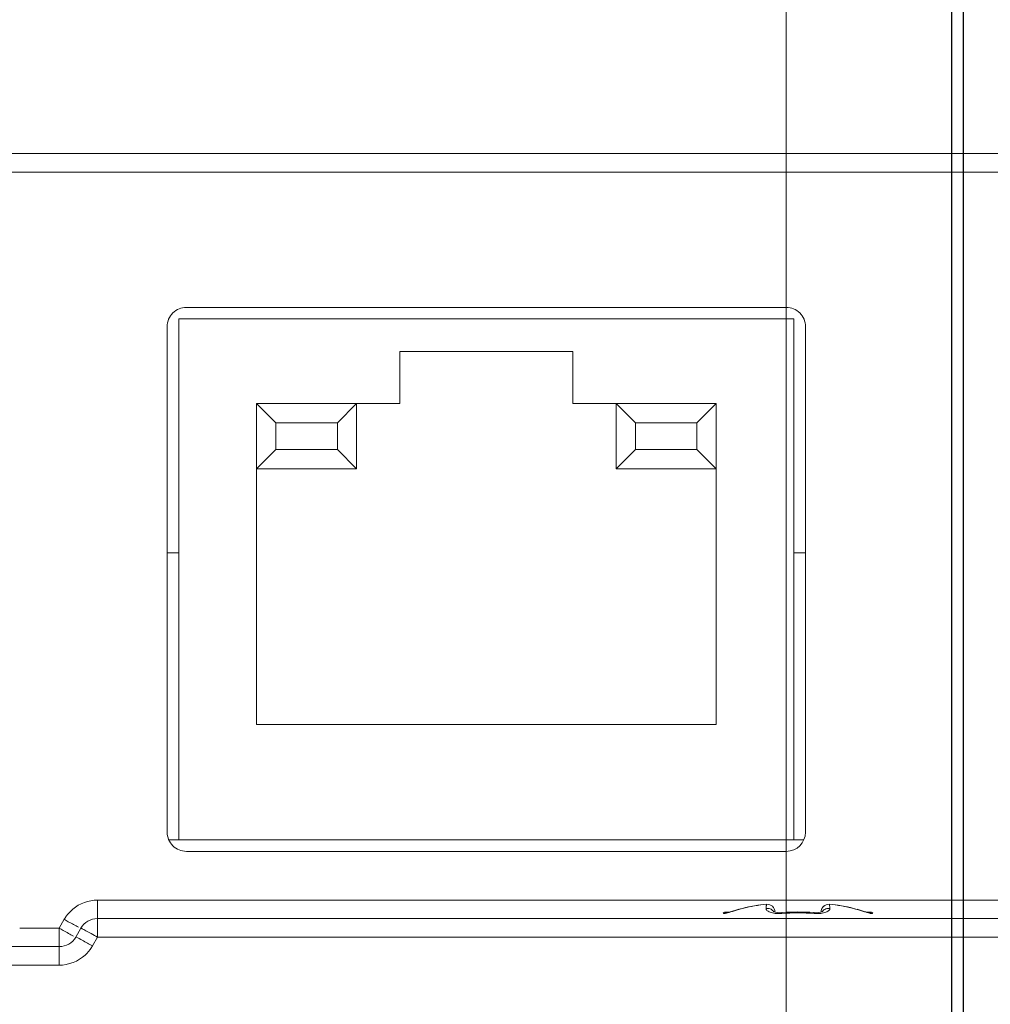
# Model space of a CAD drawing. Header units: centimetres. Extents: x -30 to 30, y -78 to 83.
# Tile 81 of 86: x 12.97 to 14.75, y 11.79 to 13.6. Entities that reach past the tile are written whole.
import ezdxf

# ---------------------------------------------------------------- set-up
doc = ezdxf.new("R2010")
doc.units = ezdxf.units.CM
doc.header["$MEASUREMENT"] = 0
doc.layers.add('LAYER_19952', color=7, linetype='Continuous')

msp = doc.modelspace()

# ---------------------------------------------------------------- linework, layer by layer
at = {"layer": 'LAYER_19952', "lineweight": 9}
for points, knots in [([(14.70398, 2.37993), (14.70398, 4.05129), (13.34908, 5.40619), (11.67772, 5.40619), (10.00637, 5.4062), (8.65146, 4.0513), (8.65146, 2.37994), (8.65145, 0.70859), (10.00635, -0.64632), (11.6777, -0.64633), (13.34906, -0.64633), (14.70396, 0.70856), (14.70398, 2.37992), (14.70494, 82.6052), (14.70398, -77.84535), (14.70398, 2.37993)], [0, 0, 0, 0, 0.25, 0.25, 0.25, 0.5, 0.5, 0.5, 0.75, 0.75, 0.75, 1, 1, 1, 1.00001, 1.00001, 1.00001, 1.00001]), ([(14.68276, 2.37993), (14.68276, 4.03957), (13.33736, 5.38498), (11.67772, 5.38498), (10.01808, 5.38499), (8.67267, 4.03958), (8.67267, 2.37994), (8.67266, 0.72031), (10.01806, -0.62511), (11.6777, -0.62511), (13.33734, -0.62512), (14.68275, 0.72028), (14.68276, 2.37992), (14.68324, 82.04264), (14.68276, -77.28279), (14.68276, 2.37993)], [0, 0, 0, 0, 0.25, 0.25, 0.25, 0.5, 0.5, 0.5, 0.75, 0.75, 0.75, 1, 1, 1, 1.00001, 1.00001, 1.00001, 1.00001]), ([(14.37872, 2.37993), (14.37872, 3.87166), (13.16944, 5.08094), (11.67772, 5.08094), (10.186, 5.08095), (8.97671, 3.87167), (8.97671, 2.37994), (8.9767, 0.88822), (10.18598, -0.32107), (11.6777, -0.32107), (13.16943, -0.32108), (14.37872, 0.8882), (14.37872, 2.37992), (14.37872, 73.98248), (14.37872, -69.22311), (14.37872, 2.37993)], [0, 0, 0, 0, 0.25, 0.25, 0.25, 0.5, 0.5, 0.5, 0.75, 0.75, 0.75, 1, 1, 1, 1.00001, 1.00001, 1.00001, 1.00001]), ([(13.2757, 13.07363), (13.26632, 13.07363), (13.25733, 13.0699), (13.25069, 13.06327), (13.24406, 13.05665), (13.24034, 13.04765), (13.24034, 13.03828)], [0, 0, 0, 0, 0.5, 0.5, 0.5, 1, 1, 1, 1]), ([(14.41408, 13.03828), (14.41408, 13.04765), (14.41035, 13.05665), (14.40372, 13.06327), (14.39709, 13.0699), (14.3881, 13.07363), (14.37872, 13.07363)], [0, 0, 0, 0, 0.5, 0.5, 0.5, 1, 1, 1, 1]), ([(13.24034, 12.10848), (13.24034, 12.0991), (13.24406, 12.09011), (13.25069, 12.08348), (13.25733, 12.07685), (13.26632, 12.07313), (13.2757, 12.07313)], [0, 0, 0, 0, 0.5, 0.5, 0.5, 1, 1, 1, 1]), ([(14.29804, 11.9682), (14.30529, 11.97022), (14.31267, 11.9718), (14.3201, 11.97301), (14.32753, 11.97423), (14.33501, 11.97509), (14.34252, 11.97573)], [0, 0, 0, 0, 0.5, 0.5, 0.5, 1, 1, 1, 1]), ([(14.34252, 11.97573), (14.34238, 11.97536), (14.34233, 11.97497), (14.34228, 11.97458), (14.34221, 11.97406), (14.34215, 11.97353), (14.34207, 11.97301), (14.34198, 11.97231), (14.34187, 11.97161), (14.34179, 11.9709), (14.34167, 11.97001), (14.34158, 11.9691), (14.34153, 11.9682)], [0, 0, 0, 0, 0.25, 0.25, 0.25, 0.5, 0.5, 0.5, 0.75, 0.75, 0.75, 1, 1, 1, 1]), ([(14.35782, 11.96168), (14.35782, 11.96564), (14.35617, 11.96941), (14.35326, 11.97209), (14.35036, 11.97477), (14.34646, 11.9761), (14.34252, 11.97578)], [0, 0, 0, 0, 0.5, 0.5, 0.5, 1, 1, 1, 1]), ([(14.34252, 11.97573), (14.34445, 11.97589), (14.34643, 11.97564), (14.34827, 11.97501), (14.35012, 11.97438), (14.35183, 11.97337), (14.35326, 11.97205), (14.35469, 11.97074), (14.35585, 11.96913), (14.35663, 11.96735), (14.35741, 11.96557), (14.35782, 11.96361), (14.35782, 11.96168)], [0, 0, 0, 0, 0.25, 0.25, 0.25, 0.5, 0.5, 0.5, 0.75, 0.75, 0.75, 1, 1, 1, 1]), ([(14.45797, 11.97578), (14.45403, 11.9761), (14.45014, 11.97477), (14.44723, 11.97209), (14.44433, 11.96941), (14.44267, 11.96564), (14.44267, 11.96168)], [0, 0, 0, 0, 0.5, 0.5, 0.5, 1, 1, 1, 1]), ([(14.45896, 11.9682), (14.45891, 11.9691), (14.45882, 11.97001), (14.45871, 11.9709), (14.45862, 11.97161), (14.45852, 11.97231), (14.45842, 11.97301), (14.45835, 11.97353), (14.45828, 11.97406), (14.45821, 11.97458), (14.45816, 11.97497), (14.45811, 11.97537), (14.45798, 11.97573)], [0, 0, 0, 0, 0.25, 0.25, 0.25, 0.5, 0.5, 0.5, 0.75, 0.75, 0.75, 1, 1, 1, 1]), ([(14.45798, 11.97573), (14.46547, 11.97509), (14.47296, 11.97423), (14.48039, 11.97301), (14.48783, 11.9718), (14.4952, 11.97022), (14.50245, 11.9682)], [0, 0, 0, 0, 0.5, 0.5, 0.5, 1, 1, 1, 1]), ([(14.26344, 11.95886), (14.26349, 11.95878), (14.26359, 11.95873), (14.26368, 11.9587), (14.26383, 11.95865), (14.26399, 11.95864), (14.26414, 11.95864), (14.26462, 11.95862), (14.26511, 11.95868), (14.2656, 11.95876), (14.26633, 11.95888), (14.26704, 11.95903), (14.26776, 11.9592), (14.26868, 11.95942), (14.2696, 11.95967), (14.27052, 11.95993)], [0, 0, 0, 0, 0.2, 0.2, 0.2, 0.4, 0.4, 0.4, 0.6, 0.6, 0.6, 0.8, 0.8, 0.8, 1, 1, 1, 1]), ([(14.27365, 11.96122), (14.27365, 11.96122), (14.27199, 11.96078), (14.27199, 11.96078), (14.27199, 11.96078), (14.2708, 11.96049), (14.2708, 11.96049), (14.2708, 11.96049), (14.27044, 11.96042), (14.27044, 11.96042)], [0, 0, 0, 0, 0.3333333, 0.3333333, 0.3333333, 0.6666667, 0.6666667, 0.6666667, 1, 1, 1, 1]), ([(14.27093, 11.96004), (14.27285, 11.96059), (14.27474, 11.96116), (14.27664, 11.96175), (14.27887, 11.96243), (14.28109, 11.96313), (14.2833, 11.96381), (14.2882, 11.96533), (14.29311, 11.96682), (14.29804, 11.9682)], [0, 0, 0, 0, 0.3333333, 0.3333333, 0.3333333, 0.6666667, 0.6666667, 0.6666667, 1, 1, 1, 1]), ([(14.298, 11.96835), (14.298, 11.96835), (14.29561, 11.96768), (14.29561, 11.96768), (14.29561, 11.96768), (14.29154, 11.96651), (14.29154, 11.96651)], [0, 0, 0, 0, 0.5, 0.5, 0.5, 1, 1, 1, 1]), ([(14.34153, 11.9682), (14.3415, 11.9676), (14.34162, 11.96698), (14.34186, 11.96643), (14.34217, 11.96574), (14.34264, 11.96515), (14.34317, 11.96463), (14.34387, 11.96394), (14.34467, 11.96337), (14.34551, 11.96287), (14.34657, 11.96224), (14.3477, 11.96171), (14.34885, 11.96127), (14.35026, 11.96072), (14.35171, 11.96029), (14.35318, 11.95994), (14.35489, 11.95953), (14.35663, 11.95924), (14.35838, 11.95903), (14.36033, 11.95879), (14.36229, 11.95867), (14.36425, 11.95864), (14.36634, 11.9586), (14.36844, 11.95867), (14.37052, 11.95886)], [0, 0, 0, 0, 0.125, 0.125, 0.125, 0.25, 0.25, 0.25, 0.375, 0.375, 0.375, 0.5, 0.5, 0.5, 0.625, 0.625, 0.625, 0.75, 0.75, 0.75, 0.875, 0.875, 0.875, 1, 1, 1, 1]), ([(14.35497, 11.96293), (14.35345, 11.96488), (14.35135, 11.96643), (14.34901, 11.96735), (14.34664, 11.96828), (14.34401, 11.96856), (14.34153, 11.9682)], [0, 0, 0, 0, 0.5, 0.5, 0.5, 1, 1, 1, 1]), ([(14.35893, 11.9611), (14.35893, 11.9611), (14.35621, 11.96178), (14.35621, 11.96178), (14.35621, 11.96178), (14.35472, 11.96236), (14.35472, 11.96236), (14.35472, 11.96236), (14.35445, 11.9625), (14.35445, 11.9625)], [0, 0, 0, 0, 0.3333333, 0.3333333, 0.3333333, 0.6666667, 0.6666667, 0.6666667, 1, 1, 1, 1]), ([(14.3709, 11.96055), (14.3709, 11.96055), (14.36733, 11.96039), (14.36733, 11.96039), (14.36733, 11.96039), (14.36273, 11.96057), (14.36273, 11.96057), (14.36273, 11.96057), (14.35893, 11.9611), (14.35893, 11.9611)], [0, 0, 0, 0, 0.3333333, 0.3333333, 0.3333333, 0.6666667, 0.6666667, 0.6666667, 1, 1, 1, 1]), ([(14.3709, 11.96055), (14.37084, 11.96054), (14.37081, 11.96048), (14.37078, 11.96043), (14.37072, 11.96032), (14.37069, 11.96021), (14.37067, 11.96011), (14.37064, 11.95994), (14.37061, 11.95975), (14.37059, 11.95958), (14.37056, 11.95934), (14.37054, 11.9591), (14.37052, 11.95886)], [0, 0, 0, 0, 0.25, 0.25, 0.25, 0.5, 0.5, 0.5, 0.75, 0.75, 0.75, 1, 1, 1, 1]), ([(14.44432, 11.9618), (14.44432, 11.9618), (14.44162, 11.96111), (14.44162, 11.96111), (14.44162, 11.96111), (14.43784, 11.96057), (14.43784, 11.96057), (14.43784, 11.96057), (14.43327, 11.96039), (14.43327, 11.96039), (14.43327, 11.96039), (14.4296, 11.96055), (14.4296, 11.96055)], [0, 0, 0, 0, 0.25, 0.25, 0.25, 0.5, 0.5, 0.5, 0.75, 0.75, 0.75, 1, 1, 1, 1]), ([(14.4296, 11.96055), (14.42965, 11.96054), (14.42969, 11.96048), (14.42972, 11.96043), (14.42977, 11.96032), (14.4298, 11.96021), (14.42982, 11.96011), (14.42985, 11.95994), (14.42988, 11.95975), (14.4299, 11.95958), (14.42994, 11.95934), (14.42995, 11.9591), (14.42997, 11.95886)], [0, 0, 0, 0, 0.25, 0.25, 0.25, 0.5, 0.5, 0.5, 0.75, 0.75, 0.75, 1, 1, 1, 1]), ([(14.42997, 11.95886), (14.43205, 11.95868), (14.43415, 11.95861), (14.43624, 11.95864), (14.43821, 11.95867), (14.44017, 11.95879), (14.44212, 11.95903), (14.44387, 11.95924), (14.44561, 11.95953), (14.44732, 11.95994), (14.44879, 11.96029), (14.45024, 11.96072), (14.45164, 11.96127), (14.4528, 11.96171), (14.45392, 11.96224), (14.45499, 11.96287), (14.45582, 11.96337), (14.45662, 11.96393), (14.45732, 11.96463), (14.45785, 11.96515), (14.45833, 11.96574), (14.45862, 11.96643), (14.45886, 11.96698), (14.45898, 11.9676), (14.45896, 11.9682)], [0, 0, 0, 0, 0.125, 0.125, 0.125, 0.25, 0.25, 0.25, 0.375, 0.375, 0.375, 0.5, 0.5, 0.5, 0.625, 0.625, 0.625, 0.75, 0.75, 0.75, 0.875, 0.875, 0.875, 1, 1, 1, 1]), ([(14.44589, 11.96238), (14.44589, 11.96238), (14.44605, 11.9625), (14.44605, 11.9625), (14.44605, 11.9625), (14.44579, 11.96236), (14.44579, 11.96236), (14.44579, 11.96236), (14.44432, 11.9618), (14.44432, 11.9618)], [0, 0, 0, 0, 0.3333333, 0.3333333, 0.3333333, 0.6666667, 0.6666667, 0.6666667, 1, 1, 1, 1]), ([(14.44541, 11.96278), (14.44692, 11.96477), (14.44904, 11.96637), (14.4514, 11.96731), (14.45379, 11.96827), (14.45645, 11.96856), (14.45896, 11.9682)], [0, 0, 0, 0, 0.5, 0.5, 0.5, 1, 1, 1, 1]), ([(14.50245, 11.9682), (14.50743, 11.9668), (14.51238, 11.9653), (14.51732, 11.96377), (14.51955, 11.96308), (14.52179, 11.96238), (14.52402, 11.9617), (14.52592, 11.96111), (14.52783, 11.96053), (14.52975, 11.95999)], [0, 0, 0, 0, 0.3333333, 0.3333333, 0.3333333, 0.6666667, 0.6666667, 0.6666667, 1, 1, 1, 1]), ([(14.53044, 11.96035), (14.53044, 11.96035), (14.53036, 11.96036), (14.53036, 11.96036), (14.53036, 11.96036), (14.52971, 11.96049), (14.52971, 11.96049), (14.52971, 11.96049), (14.5285, 11.96078), (14.5285, 11.96078)], [0, 0, 0, 0, 0.3333333, 0.3333333, 0.3333333, 0.6666667, 0.6666667, 0.6666667, 1, 1, 1, 1]), ([(14.53038, 11.95982), (14.53125, 11.95958), (14.53212, 11.95935), (14.53299, 11.95915), (14.53366, 11.95899), (14.53433, 11.95885), (14.53502, 11.95874), (14.53547, 11.95867), (14.53594, 11.95862), (14.5364, 11.95864), (14.53654, 11.95864), (14.53668, 11.95865), (14.53683, 11.9587), (14.53692, 11.95873), (14.53701, 11.95878), (14.53705, 11.95886)], [0, 0, 0, 0, 0.2, 0.2, 0.2, 0.4, 0.4, 0.4, 0.6, 0.6, 0.6, 0.8, 0.8, 0.8, 1, 1, 1, 1]), ([(13.07729, 11.93357), (13.07655, 11.93395), (13.0758, 11.93433), (13.07506, 11.93472), (13.07205, 11.9363), (13.06908, 11.93793), (13.06611, 11.93957)], [0, 0, 0, 0, 0.5, 0.5, 0.5, 1, 1, 1, 1]), ([(13.06804, 11.91739), (13.06727, 11.91778), (13.06649, 11.91819), (13.06572, 11.91859), (13.06256, 11.92024), (13.05945, 11.92195), (13.05633, 11.92368)], [0, 0, 0, 0, 0.5, 0.5, 0.5, 1, 1, 1, 1]), ([(13.07322, 11.91529), (13.07299, 11.91539), (13.07282, 11.91543), (13.07253, 11.91555), (13.07242, 11.91559), (13.07229, 11.91565), (13.07225, 11.91556)], [0, 0, 0, 0, 0.5, 0.5, 0.5, 1, 1, 1, 1]), ([(13.10287, 11.89912), (13.09665, 11.90271), (13.09037, 11.90616), (13.08411, 11.90968), (13.08054, 11.91168), (13.07699, 11.9137), (13.07322, 11.91529)], [0, 0, 0, 0, 0.5, 0.5, 0.5, 1, 1, 1, 1]), ([(13.11219, 11.91527), (13.10834, 11.91749), (13.10449, 11.91967), (13.10061, 11.92185), (13.09732, 11.92371), (13.09401, 11.92556), (13.09072, 11.92729), (13.08947, 11.92796), (13.08822, 11.9286), (13.08691, 11.92931), (13.08595, 11.92983), (13.08494, 11.93039), (13.08406, 11.93074), (13.08351, 11.93096), (13.08301, 11.9311), (13.08226, 11.93156), (13.08199, 11.93171), (13.08169, 11.93192), (13.08157, 11.93171)], [0, 0, 0, 0, 0.1666667, 0.1666667, 0.1666667, 0.3333333, 0.3333333, 0.3333333, 0.5, 0.5, 0.5, 0.6666667, 0.6666667, 0.6666667, 0.8333333, 0.8333333, 0.8333333, 1, 1, 1, 1])]:
    msp.add_open_spline(points, degree=3, knots=knots, dxfattribs=at)
for points in [[(3.94725, 13.35646), (3.94725, 13.35646), (19.40818, 13.35646), (19.40818, 13.35646)], [(17.31193, 13.32233), (17.31193, 13.32233), (5.90209, 13.32233), (5.90209, 13.32233)], [(14.37872, 13.07363), (14.37872, 13.07363), (13.2757, 13.07363), (13.2757, 13.07363)], [(13.24034, 12.10848), (13.24034, 12.10848), (13.24034, 13.03828), (13.24034, 13.03828)], [(14.39287, 13.05242), (14.39287, 13.05242), (13.26155, 13.05242), (13.26155, 13.05242)], [(13.26155, 13.05242), (13.26155, 13.05242), (13.26155, 12.09434), (13.26155, 12.09434)], [(14.39287, 12.09434), (14.39287, 12.09434), (14.39287, 13.05242), (14.39287, 13.05242)], [(14.41408, 13.03828), (14.41408, 13.03828), (14.41408, 12.10848), (14.41408, 12.10848)], [(13.9863, 12.99232), (13.9863, 12.99232), (13.66812, 12.99232), (13.66812, 12.99232)], [(13.66812, 12.99232), (13.66812, 12.99232), (13.66812, 12.89686), (13.66812, 12.89686)], [(13.9863, 12.89686), (13.9863, 12.89686), (13.9863, 12.99232), (13.9863, 12.99232)], [(13.66812, 12.89686), (13.66812, 12.89686), (13.40474, 12.89686), (13.40474, 12.89686)], [(13.40474, 12.89686), (13.40474, 12.89686), (13.40474, 12.30646), (13.40474, 12.30646)], [(13.40474, 12.89686), (13.40474, 12.89686), (13.44009, 12.86151), (13.44009, 12.86151)], [(13.55322, 12.86151), (13.55322, 12.86151), (13.58857, 12.89686), (13.58857, 12.89686)], [(13.58857, 12.89686), (13.58857, 12.89686), (13.58857, 12.77666), (13.58857, 12.77666)], [(14.24968, 12.89686), (14.24968, 12.89686), (13.9863, 12.89686), (13.9863, 12.89686)], [(14.06585, 12.77666), (14.06585, 12.77666), (14.06585, 12.89686), (14.06585, 12.89686)], [(14.06585, 12.89686), (14.06585, 12.89686), (14.1012, 12.86151), (14.1012, 12.86151)], [(14.24968, 12.89686), (14.24968, 12.89686), (14.21433, 12.86151), (14.21433, 12.86151)], [(14.24968, 12.30646), (14.24968, 12.30646), (14.24968, 12.89686), (14.24968, 12.89686)], [(13.44009, 12.86151), (13.44009, 12.86151), (13.55322, 12.86151), (13.55322, 12.86151)], [(13.44009, 12.81201), (13.44009, 12.81201), (13.44009, 12.86151), (13.44009, 12.86151)], [(13.55322, 12.86151), (13.55322, 12.86151), (13.55322, 12.81201), (13.55322, 12.81201)], [(14.1012, 12.86151), (14.1012, 12.86151), (14.21433, 12.86151), (14.21433, 12.86151)], [(14.1012, 12.81201), (14.1012, 12.81201), (14.1012, 12.86151), (14.1012, 12.86151)], [(14.21433, 12.86151), (14.21433, 12.86151), (14.21433, 12.81201), (14.21433, 12.81201)], [(13.44009, 12.81201), (13.44009, 12.81201), (13.40474, 12.77666), (13.40474, 12.77666)], [(13.55322, 12.81201), (13.55322, 12.81201), (13.44009, 12.81201), (13.44009, 12.81201)], [(13.58857, 12.77666), (13.58857, 12.77666), (13.55322, 12.81201), (13.55322, 12.81201)], [(14.1012, 12.81201), (14.1012, 12.81201), (14.06585, 12.77666), (14.06585, 12.77666)], [(14.21433, 12.81201), (14.21433, 12.81201), (14.1012, 12.81201), (14.1012, 12.81201)], [(14.24968, 12.77666), (14.24968, 12.77666), (14.21433, 12.81201), (14.21433, 12.81201)], [(13.58857, 12.77666), (13.58857, 12.77666), (13.40474, 12.77666), (13.40474, 12.77666)], [(14.24968, 12.77666), (14.24968, 12.77666), (14.06585, 12.77666), (14.06585, 12.77666)], [(13.26155, 12.62212), (13.26155, 12.62212), (13.24034, 12.62212), (13.24034, 12.62212)], [(14.41408, 12.62212), (14.41408, 12.62212), (14.39287, 12.62212), (14.39287, 12.62212)], [(13.40474, 12.30646), (13.40474, 12.30646), (14.24968, 12.30646), (14.24968, 12.30646)], [(14.37872, 12.07313), (14.39825, 12.07313), (14.41408, 12.08895), (14.41408, 12.10848)], [(13.24414, 12.09434), (13.24414, 12.09434), (14.41027, 12.09434), (14.41027, 12.09434)], [(13.2757, 12.07313), (13.2757, 12.07313), (14.37872, 12.07313), (14.37872, 12.07313)], [(13.0668, 11.96701), (13.07914, 11.97735), (13.09609, 11.98351), (13.11219, 11.9835)], [(13.11219, 11.9835), (13.11219, 11.9835), (17.26518, 11.9835), (17.26518, 11.9835)], [(13.11219, 11.91527), (13.11219, 11.91527), (13.11219, 11.9835), (13.11219, 11.9835)], [(14.31078, 11.97141), (14.31078, 11.97141), (14.298, 11.96835), (14.298, 11.96835)], [(14.32655, 11.97406), (14.32655, 11.97406), (14.31072, 11.97139), (14.31072, 11.97139)], [(14.34251, 11.97578), (14.34251, 11.97578), (14.32649, 11.97404), (14.32649, 11.97404)], [(14.34252, 11.97573), (14.34252, 11.97573), (14.34251, 11.97578), (14.34251, 11.97578)], [(14.4465, 11.97132), (14.44582, 11.9706), (14.44522, 11.96981), (14.4447, 11.96896)], [(14.44708, 11.97191), (14.44688, 11.97172), (14.44669, 11.97153), (14.4465, 11.97132)], [(14.45798, 11.97573), (14.45397, 11.97606), (14.45, 11.97467), (14.44708, 11.97191)], [(14.47406, 11.97404), (14.47406, 11.97404), (14.45798, 11.97578), (14.45798, 11.97578)], [(14.45798, 11.97578), (14.45798, 11.97578), (14.45798, 11.97573), (14.45798, 11.97573)], [(14.48983, 11.97139), (14.48983, 11.97139), (14.474, 11.97404), (14.474, 11.97404)], [(14.5025, 11.96835), (14.5025, 11.96835), (14.48978, 11.97139), (14.48978, 11.97139)], [(13.05481, 11.95411), (13.05343, 11.95219), (13.05214, 11.9502), (13.05095, 11.94815)], [(13.0668, 11.96701), (13.06229, 11.96322), (13.05826, 11.95888), (13.05481, 11.95411)], [(14.273, 11.96106), (14.26951, 11.96209), (14.26576, 11.96173), (14.26252, 11.96007)], [(14.26252, 11.96007), (14.26252, 11.96007), (14.26344, 11.95886), (14.26344, 11.95886)], [(14.27049, 11.96054), (14.26803, 11.9606), (14.26561, 11.96002), (14.26344, 11.95886)], [(14.2708, 11.96053), (14.2707, 11.96053), (14.27059, 11.96054), (14.27049, 11.96054)], [(14.27052, 11.95993), (14.27066, 11.95997), (14.2708, 11.96001), (14.27093, 11.96004)], [(14.27574, 11.9618), (14.27574, 11.9618), (14.27362, 11.96121), (14.27362, 11.96121)], [(14.27825, 11.96255), (14.27825, 11.96255), (14.2757, 11.9618), (14.2757, 11.9618)], [(14.28789, 11.96544), (14.28789, 11.96544), (14.27819, 11.96253), (14.27819, 11.96253)], [(14.29166, 11.96655), (14.29166, 11.96655), (14.28779, 11.96541), (14.28779, 11.96541)], [(14.29554, 11.96766), (14.29554, 11.96766), (14.29547, 11.96764), (14.29547, 11.96764)], [(14.298, 11.96835), (14.298, 11.96835), (14.29804, 11.9682), (14.29804, 11.9682)], [(14.35565, 11.96197), (14.35544, 11.9623), (14.35521, 11.96262), (14.35497, 11.96293)], [(14.35782, 11.96138), (14.35782, 11.96138), (14.35782, 11.96168), (14.35782, 11.96168)], [(14.42997, 11.95886), (14.41019, 11.96047), (14.39031, 11.96047), (14.37052, 11.95886)], [(14.4296, 11.96055), (14.41005, 11.962), (14.39043, 11.962), (14.3709, 11.96055)], [(14.44267, 11.96168), (14.44267, 11.96336), (14.44298, 11.96507), (14.44358, 11.96664)], [(14.44267, 11.96168), (14.44267, 11.96168), (14.44267, 11.96138), (14.44267, 11.96138)], [(14.4447, 11.96896), (14.44426, 11.96822), (14.44388, 11.96745), (14.44358, 11.96664)], [(14.44541, 11.96278), (14.44521, 11.96252), (14.44502, 11.96225), (14.44484, 11.96197)], [(14.5025, 11.96835), (14.5025, 11.96835), (14.50245, 11.9682), (14.50245, 11.9682)], [(14.50501, 11.96764), (14.50501, 11.96764), (14.5025, 11.96835), (14.5025, 11.96835)], [(14.50895, 11.96651), (14.50895, 11.96651), (14.50488, 11.96768), (14.50488, 11.96768)], [(14.51258, 11.96545), (14.51258, 11.96545), (14.50883, 11.96655), (14.50883, 11.96655)], [(14.5161, 11.96439), (14.5161, 11.96439), (14.50895, 11.96651), (14.50895, 11.96651)], [(14.52228, 11.96253), (14.52228, 11.96253), (14.51269, 11.96541), (14.51269, 11.96541)], [(14.52477, 11.9618), (14.52477, 11.9618), (14.52222, 11.96255), (14.52222, 11.96255)], [(14.52686, 11.96121), (14.52686, 11.96121), (14.52472, 11.96182), (14.52472, 11.96182)], [(14.5285, 11.96078), (14.5285, 11.96078), (14.52681, 11.96122), (14.52681, 11.96122)], [(14.53796, 11.96006), (14.53473, 11.96173), (14.53098, 11.96209), (14.52749, 11.96106)], [(14.53045, 11.96054), (14.53021, 11.96055), (14.52995, 11.96054), (14.52971, 11.96052)], [(14.52975, 11.95999), (14.52996, 11.95993), (14.53017, 11.95987), (14.53038, 11.95982)], [(14.53045, 11.96054), (14.53272, 11.96052), (14.53505, 11.95993), (14.53705, 11.95886)], [(14.53705, 11.95886), (14.53705, 11.95886), (14.53796, 11.96006), (14.53796, 11.96006)], [(13.04163, 11.93201), (13.04163, 11.93201), (13.05095, 11.94815), (13.05095, 11.94815)], [(13.05095, 11.94815), (13.05598, 11.94525), (13.06104, 11.94239), (13.06611, 11.93957)], [(13.11219, 11.94939), (13.09956, 11.94939), (13.08789, 11.94265), (13.08157, 11.93171)], [(17.5125, 11.94939), (17.5125, 11.94939), (13.11219, 11.94939), (13.11219, 11.94939)], [(12.9691, 11.93201), (12.9691, 11.93201), (13.04163, 11.93201), (13.04163, 11.93201)], [(13.04163, 11.86377), (13.04163, 11.86377), (13.04163, 11.93201), (13.04163, 11.93201)], [(13.04163, 11.93201), (13.04651, 11.92919), (13.05141, 11.92642), (13.05633, 11.92368)], [(13.04163, 11.89789), (13.05426, 11.89789), (13.06594, 11.90462), (13.07225, 11.91556)], [(13.08157, 11.93171), (13.08157, 11.93171), (13.07225, 11.91556), (13.07225, 11.91556)], [(13.11219, 11.91527), (13.11219, 11.91527), (13.10287, 11.89912), (13.10287, 11.89912)], [(17.5125, 11.91527), (17.5125, 11.91527), (13.11219, 11.91527), (13.11219, 11.91527)], [(13.04163, 11.89789), (13.04163, 11.89789), (10.95001, 11.89789), (10.95001, 11.89789)], [(13.10101, 11.89608), (13.10165, 11.89708), (13.10227, 11.89809), (13.10287, 11.89912)], [(13.08945, 11.88239), (13.07685, 11.87082), (13.05874, 11.86377), (13.04163, 11.86377)], [(13.08945, 11.88239), (13.09387, 11.88644), (13.09775, 11.89104), (13.10101, 11.89608)], [(13.04163, 11.86377), (13.04163, 11.86377), (10.95001, 11.86377), (10.95001, 11.86377)]]:
    msp.add_open_spline(points, degree=3, dxfattribs=at)

doc.saveas('drawing.dxf')
